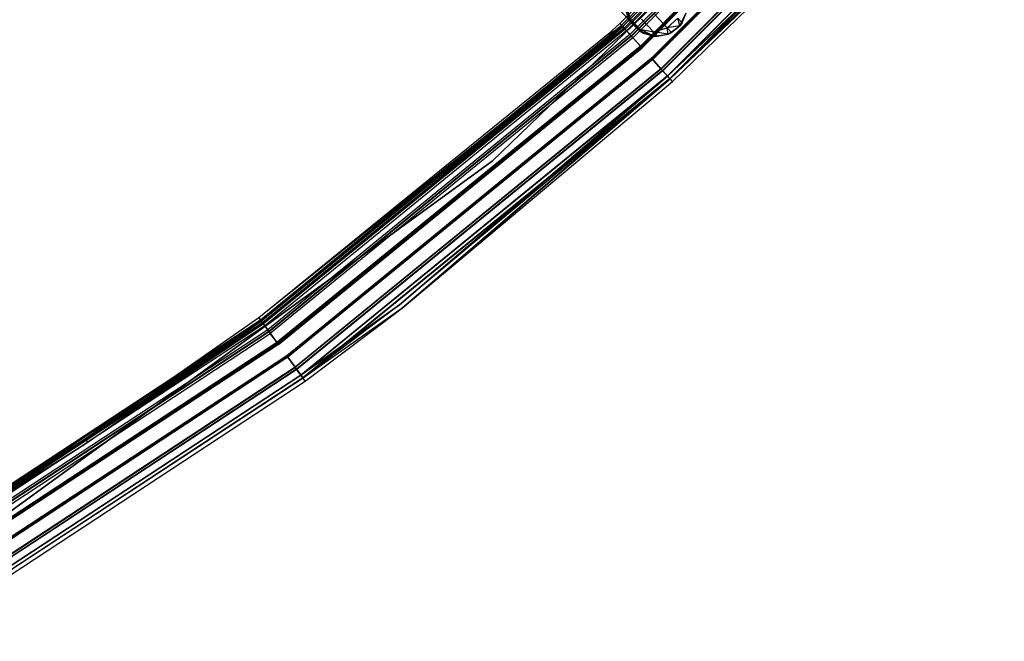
# Model space of a CAD drawing. Extents: x -22.9 to 23, y 4.7 to 50.6.
# Tile 75 of 95: x 12.2 to 17.1, y 7.9 to 11. Entities that reach past the tile are written whole.
import ezdxf

# ---------------------------------------------------------------- set-up
doc = ezdxf.new("R2010")
doc.units = 0
doc.header["$LTSCALE"] = 2.54
doc.layers.get('0').update_dxf_attribs({"linetype": 'CONTINUOUS'})

# ---------------------------------------------------------------- blocks, each defined once
blk = doc.blocks.new('HOTEL-MOOD-11783-11791_STL')
at = {"color": 0}
for p, q in [((16.7933, 12.6027, 1.7961), (15.1546, 10.9582, 1.7961)), ((16.7933, 12.6027, 1.7961), (15.1546, 10.9582, 1.7961)), ((15.1627, 10.9493, 31.8049), (16.8023, 12.5946, 31.8049)), ((15.1627, 10.9493, 31.8049), (16.8023, 12.5946, 31.8049)), ((15.1677, 10.9438, 1.7115), (16.8077, 12.5897, 1.7115)), ((15.1677, 10.9438, 1.7115), (16.8077, 12.5897, 1.7115)), ((15.168, 10.9434, 1.7961), (16.8082, 12.5893, 1.7961)), ((15.168, 10.9434, 1.7961), (16.8082, 12.5893, 1.7961)), ((16.8162, 12.5821, 31.887), (15.1753, 10.9354, 31.887)), ((16.8162, 12.5821, 31.887), (15.1753, 10.9354, 31.887)), ((16.8172, 12.5812, 31.8049), (15.1762, 10.9345, 31.8049)), ((16.8172, 12.5812, 31.8049), (15.1762, 10.9345, 31.8049)), ((16.8211, 12.5777, 1.7202), (15.1797, 10.9305, 1.7202)), ((16.8211, 12.5777, 1.7202), (15.1797, 10.9305, 1.7202)), ((16.8296, 12.57, 31.8783), (15.1874, 10.9221, 31.8783)), ((16.8296, 12.57, 31.8783), (15.1874, 10.9221, 31.8783)), ((15.204, 10.9037, 1.6437), (16.848, 12.5535, 1.6437)), ((15.204, 10.9037, 1.6437), (16.848, 12.5535, 1.6437)), ((16.8552, 12.547, 31.9528), (15.2105, 10.8965, 31.9528)), ((16.8552, 12.547, 31.9528), (15.2105, 10.8965, 31.9528)), ((16.8573, 12.5452, 1.6593), (15.2124, 10.8944, 1.6593)), ((16.8573, 12.5452, 1.6593), (15.2124, 10.8944, 1.6593)), ((16.8645, 12.5387, 31.9371), (15.2189, 10.8873, 31.9371)), ((16.8645, 12.5387, 31.9371), (15.2189, 10.8873, 31.9371)), ((15.2565, 10.8457, 1.6061), (16.9062, 12.5012, 1.6061)), ((15.2565, 10.8457, 1.6061), (16.9062, 12.5012, 1.6061)), ((16.9095, 12.4982, 1.6256), (15.2595, 10.8424, 1.6256)), ((16.9095, 12.4982, 1.6256), (15.2595, 10.8424, 1.6256)), ((16.9116, 12.4963, 31.9893), (15.2614, 10.8403, 31.9893)), ((16.9116, 12.4963, 31.9893), (15.2614, 10.8403, 31.9893)), ((16.9149, 12.4934, 31.9698), (15.2644, 10.837, 31.9698)), ((16.9149, 12.4934, 31.9698), (15.2644, 10.837, 31.9698)), ((14.5169, 10.2715, 1.8265), (16.7834, 12.4602, 1.8265)), ((16.7834, 12.4602, 1.8065), (14.5169, 10.2715, 1.8065)), ((14.5169, 10.2715, 1.8265), (16.7834, 12.4602, 1.8265)), ((16.7834, 12.4602, 1.8065), (14.5169, 10.2715, 1.8065)), ((16.9675, 12.4462, 1.6256), (15.3118, 10.7846, 1.6256)), ((16.9675, 12.4462, 1.6256), (15.3118, 10.7846, 1.6256)), ((15.3148, 10.7813, 1.6061), (16.9708, 12.4432, 1.6061)), ((15.3148, 10.7813, 1.6061), (16.9708, 12.4432, 1.6061)), ((15.3148, 10.7812, 31.9698), (16.9709, 12.4431, 31.9698)), ((15.3148, 10.7812, 31.9698), (16.9709, 12.4431, 31.9698)), ((16.9742, 12.4401, 31.9893), (15.3178, 10.7779, 31.9893)), ((16.9742, 12.4401, 31.9893), (15.3178, 10.7779, 31.9893)), ((17.0196, 12.3993, 1.6595), (15.3588, 10.7326, 1.6595)), ((17.0196, 12.3993, 1.6595), (15.3588, 10.7326, 1.6595)), ((17.0213, 12.3978, 31.9371), (15.3603, 10.731, 31.9371)), ((17.0213, 12.3978, 31.9371), (15.3603, 10.731, 31.9371)), ((15.3672, 10.7234, 1.6438), (17.0289, 12.3909, 1.6438)), ((15.3672, 10.7234, 1.6438), (17.0289, 12.3909, 1.6438)), ((17.0306, 12.3894, 31.9528), (15.3687, 10.7217, 31.9528)), ((17.0306, 12.3894, 31.9528), (15.3687, 10.7217, 31.9528)), ((17.0557, 12.3668, 1.7204), (15.3914, 10.6966, 1.7204)), ((17.0557, 12.3668, 1.7204), (15.3914, 10.6966, 1.7204)), ((17.0562, 12.3664, 31.8783), (15.3918, 10.6962, 31.8783)), ((17.0562, 12.3664, 31.8783), (15.3918, 10.6962, 31.8783)), ((15.4035, 10.6833, 1.7117), (17.0692, 12.3548, 1.7117)), ((15.4035, 10.6833, 1.7117), (17.0692, 12.3548, 1.7117)), ((17.0696, 12.3544, 31.887), (15.4039, 10.6828, 31.887)), ((17.0696, 12.3544, 31.887), (15.4039, 10.6828, 31.887)), ((16.5454, 11.7923, 1.7963), (15.3914, 10.6966, 1.7204)), ((16.5454, 11.7923, 1.7963), (15.3914, 10.6966, 1.7204)), ((15.3918, 10.6962, 31.8783), (16.5454, 11.7923, 31.8049)), ((15.3918, 10.6962, 31.8783), (16.5454, 11.7923, 31.8049)), ((16.5454, 11.7923, 31.8049), (15.4031, 10.6838, 31.8049)), ((16.5454, 11.7923, 1.7963), (15.4031, 10.6838, 1.7963)), ((16.5454, 11.7923, 31.8049), (15.4031, 10.6838, 31.8049)), ((16.5454, 11.7923, 1.7963), (15.4031, 10.6838, 1.7963)), ((15.4035, 10.6833, 1.7117), (16.5598, 11.7784, 1.7963)), ((15.4035, 10.6833, 1.7117), (16.5598, 11.7784, 1.7963)), ((15.4039, 10.6828, 31.887), (16.5598, 11.7784, 31.8049)), ((15.4039, 10.6828, 31.887), (16.5598, 11.7784, 31.8049)), ((15.4165, 10.669, 31.8049), (16.5598, 11.7784, 31.8049)), ((15.4165, 10.669, 1.7963), (16.5598, 11.7784, 1.7963)), ((15.4165, 10.669, 31.8049), (16.5598, 11.7784, 31.8049)), ((15.4165, 10.669, 1.7963), (16.5598, 11.7784, 1.7963)), ((15.1888, 11.0411, 31.7773), (15.2073, 10.9718, 31.7773)), ((15.1888, 11.0411, 31.7773), (15.2073, 10.9718, 31.7773)), ((15.201, 10.9738, 28.9709), (15.1546, 11.0242, 28.8365)), ((15.201, 10.9738, 28.9709), (15.1546, 11.0242, 28.8365)), ((15.2073, 10.9718, 29.1198), (15.1765, 11.038, 28.9916)), ((15.1765, 11.038, 28.9916), (15.201, 10.9738, 28.9709)), ((15.1765, 11.038, 28.9916), (15.201, 10.9738, 28.9709)), ((15.2073, 10.9718, 29.1198), (15.1765, 11.038, 28.9916)), ((15.1902, 11.0231, 29.1198), (15.2073, 10.9718, 31.7773)), ((15.1902, 11.0231, 29.1198), (15.2073, 10.9718, 29.1198)), ((15.1902, 11.0231, 29.1198), (15.2073, 10.9718, 31.7773)), ((15.1902, 11.0231, 29.1198), (15.2073, 10.9718, 29.1198)), ((15.3896, 10.9358, 28.9203), (15.3275, 11.0033, 28.7403)), ((15.3896, 10.9358, 28.9203), (15.3275, 11.0033, 28.7403)), ((15.4529, 10.9467, 31.7773), (15.485, 11.0109, 31.7773)), ((15.4529, 10.9467, 31.7773), (15.485, 11.0109, 31.7773)), ((15.4638, 10.9612, 29.1198), (15.485, 11.0109, 31.7773)), ((15.4638, 10.9612, 29.1198), (15.485, 11.0109, 29.1198)), ((15.4638, 10.9612, 29.1198), (15.485, 11.0109, 31.7773)), ((15.4638, 10.9612, 29.1198), (15.485, 11.0109, 29.1198)), ((15.1677, 10.9438, 1.7115), (13.3555, 9.491, 1.7961)), ((15.1677, 10.9438, 1.7115), (13.3555, 9.491, 1.7961)), ((13.3627, 9.4813, 31.8049), (15.1627, 10.9493, 31.8049)), ((13.3627, 9.4813, 31.8049), (15.1627, 10.9493, 31.8049)), ((15.1677, 10.9438, 1.7115), (13.367, 9.4754, 1.7115)), ((15.1677, 10.9438, 1.7115), (13.367, 9.4754, 1.7115)), ((15.1546, 10.9582, 1.7961), (15.0945, 10.904, 1.7961)), ((15.1546, 10.9582, 1.7961), (15.0945, 10.904, 1.7961)), ((15.1677, 10.9438, 1.7115), (15.0945, 10.904, 1.7961)), ((15.1677, 10.9438, 1.7115), (15.0945, 10.904, 1.7961)), ((15.1078, 10.8891, 1.7961), (15.168, 10.9434, 1.7961)), ((15.1078, 10.8891, 1.7961), (15.168, 10.9434, 1.7961)), ((15.1546, 10.9582, 1.7961), (15.1677, 10.9438, 1.7115)), ((15.1546, 10.9582, 1.7961), (15.1677, 10.9438, 1.7115)), ((15.1627, 10.9493, 31.8049), (15.1753, 10.9354, 31.887)), ((15.1627, 10.9493, 31.8049), (15.1753, 10.9354, 31.887)), ((15.1677, 10.9438, 1.7115), (15.204, 10.9037, 1.6437)), ((15.1677, 10.9438, 1.7115), (15.204, 10.9037, 1.6437)), ((15.168, 10.9434, 1.7961), (15.1797, 10.9305, 1.7202)), ((15.168, 10.9434, 1.7961), (15.1797, 10.9305, 1.7202)), ((15.2533, 10.9298, 28.9489), (15.2, 10.9876, 28.7946)), ((15.2533, 10.9298, 28.9489), (15.2, 10.9876, 28.7946)), ((15.2559, 10.919, 29.1198), (15.201, 10.9738, 28.9709)), ((15.201, 10.9738, 28.9709), (15.2533, 10.9298, 28.9489)), ((15.217, 10.9565, 29.1198), (15.201, 10.9738, 28.9709)), ((15.2559, 10.919, 29.1198), (15.201, 10.9738, 28.9709)), ((15.217, 10.9565, 29.1198), (15.201, 10.9738, 28.9709)), ((15.2073, 10.9718, 29.1198), (15.201, 10.9738, 28.9709)), ((15.2073, 10.9718, 29.1198), (15.201, 10.9738, 28.9709)), ((15.201, 10.9738, 28.9709), (15.2533, 10.9298, 28.9489)), ((15.2073, 10.9718, 31.7773), (15.2559, 10.919, 31.7773)), ((15.2073, 10.9718, 29.1198), (15.2073, 10.9718, 31.7773)), ((15.2073, 10.9718, 29.1198), (15.2073, 10.9718, 31.7773)), ((15.2073, 10.9718, 29.1198), (15.217, 10.9565, 29.1198)), ((15.217, 10.9565, 29.1198), (15.2073, 10.9718, 31.7773)), ((15.217, 10.9565, 29.1198), (15.2073, 10.9718, 31.7773)), ((15.2073, 10.9718, 31.7773), (15.2559, 10.919, 31.7773)), ((15.2073, 10.9718, 29.1198), (15.217, 10.9565, 29.1198)), ((15.217, 10.9565, 29.1198), (15.2559, 10.919, 31.7773)), ((15.217, 10.9565, 29.1198), (15.2559, 10.919, 29.1198)), ((15.217, 10.9565, 29.1198), (15.2559, 10.919, 31.7773)), ((15.217, 10.9565, 29.1198), (15.2559, 10.919, 29.1198)), ((15.3213, 10.9161, 28.9306), (15.2624, 10.9801, 28.7599)), ((15.3213, 10.9161, 28.9306), (15.2624, 10.9801, 28.7599)), ((15.3896, 10.9358, 28.9203), (15.4424, 10.9845, 28.9203)), ((15.3896, 10.9358, 28.9203), (15.4424, 10.9845, 28.9203)), ((15.4529, 10.9467, 29.1198), (15.3896, 10.9358, 28.9203)), ((15.4529, 10.9467, 29.1198), (15.3896, 10.9358, 28.9203)), ((15.3946, 10.9048, 31.7773), (15.4529, 10.9467, 31.7773)), ((15.3946, 10.9048, 31.7773), (15.4529, 10.9467, 31.7773)), ((15.411, 10.9126, 29.1198), (15.4529, 10.9467, 31.7773)), ((15.411, 10.9126, 29.1198), (15.4529, 10.9467, 29.1198)), ((15.411, 10.9126, 29.1198), (15.4529, 10.9467, 31.7773)), ((15.411, 10.9126, 29.1198), (15.4529, 10.9467, 29.1198)), ((15.4638, 10.9612, 29.1198), (15.4424, 10.9845, 28.9203)), ((15.4638, 10.9612, 29.1198), (15.4424, 10.9845, 28.9203)), ((15.4529, 10.9467, 29.1198), (15.4424, 10.9845, 28.9203)), ((15.4529, 10.9467, 29.1198), (15.4424, 10.9845, 28.9203)), ((15.4529, 10.9467, 29.1198), (15.4638, 10.9612, 29.1198)), ((15.4638, 10.9612, 29.1198), (15.4529, 10.9467, 31.7773)), ((15.4638, 10.9612, 29.1198), (15.4529, 10.9467, 31.7773)), ((15.4529, 10.9467, 29.1198), (15.4638, 10.9612, 29.1198)), ((15.4529, 10.9467, 29.1198), (15.4529, 10.9467, 31.7773)), ((15.4529, 10.9467, 29.1198), (15.4529, 10.9467, 31.7773)), ((15.0945, 10.904, 1.7961), (13.3555, 9.491, 1.7961)), ((15.0945, 10.904, 1.7961), (13.3555, 9.491, 1.7961)), ((15.1753, 10.9354, 31.887), (13.3738, 9.4662, 31.887)), ((15.1753, 10.9354, 31.887), (13.3738, 9.4662, 31.887)), ((15.1762, 10.9345, 31.8049), (13.3745, 9.4651, 31.8049)), ((15.1762, 10.9345, 31.8049), (13.3745, 9.4651, 31.8049)), ((15.1797, 10.9305, 1.7202), (13.3777, 9.4608, 1.7202)), ((15.1797, 10.9305, 1.7202), (13.3777, 9.4608, 1.7202)), ((15.1874, 10.9221, 31.8783), (13.3844, 9.4516, 31.8783)), ((15.1874, 10.9221, 31.8783), (13.3844, 9.4516, 31.8783)), ((15.204, 10.9037, 1.6437), (13.3991, 9.4317, 1.6437)), ((15.204, 10.9037, 1.6437), (13.3991, 9.4317, 1.6437)), ((15.2105, 10.8965, 31.9528), (13.4048, 9.4239, 31.9528)), ((15.2105, 10.8965, 31.9528), (13.4048, 9.4239, 31.9528)), ((15.2124, 10.8944, 1.6593), (13.4064, 9.4216, 1.6593)), ((15.2124, 10.8944, 1.6593), (13.4064, 9.4216, 1.6593)), ((15.1078, 10.8891, 1.7961), (15.1797, 10.9305, 1.7202)), ((15.1078, 10.8891, 1.7961), (15.1797, 10.9305, 1.7202)), ((15.1753, 10.9354, 31.887), (15.2105, 10.8965, 31.9528)), ((15.1753, 10.9354, 31.887), (15.2105, 10.8965, 31.9528)), ((15.1762, 10.9345, 31.8049), (15.1874, 10.9221, 31.8783)), ((15.1762, 10.9345, 31.8049), (15.1874, 10.9221, 31.8783)), ((15.2124, 10.8944, 1.6593), (15.1797, 10.9305, 1.7202)), ((15.2124, 10.8944, 1.6593), (15.1797, 10.9305, 1.7202)), ((15.1874, 10.9221, 31.8783), (15.2189, 10.8873, 31.9371)), ((15.1874, 10.9221, 31.8783), (15.2189, 10.8873, 31.9371)), ((15.204, 10.9037, 1.6437), (15.2565, 10.8457, 1.6061)), ((15.204, 10.9037, 1.6437), (15.2565, 10.8457, 1.6061)), ((15.2105, 10.8965, 31.9528), (15.2614, 10.8403, 31.9893)), ((15.2105, 10.8965, 31.9528), (15.2614, 10.8403, 31.9893)), ((15.2595, 10.8424, 1.6256), (15.2124, 10.8944, 1.6593)), ((15.2595, 10.8424, 1.6256), (15.2124, 10.8944, 1.6593)), ((15.3235, 10.8948, 29.1198), (15.2533, 10.9298, 28.9489)), ((15.2533, 10.9298, 28.9489), (15.3213, 10.9161, 28.9306)), ((15.2716, 10.9099, 29.1198), (15.2533, 10.9298, 28.9489)), ((15.3235, 10.8948, 29.1198), (15.2533, 10.9298, 28.9489)), ((15.2716, 10.9099, 29.1198), (15.2533, 10.9298, 28.9489)), ((15.2559, 10.919, 29.1198), (15.2533, 10.9298, 28.9489)), ((15.2559, 10.919, 29.1198), (15.2533, 10.9298, 28.9489)), ((15.2533, 10.9298, 28.9489), (15.3213, 10.9161, 28.9306)), ((15.2559, 10.919, 31.7773), (15.3235, 10.8948, 31.7773)), ((15.2559, 10.919, 29.1198), (15.2559, 10.919, 31.7773)), ((15.2559, 10.919, 29.1198), (15.2559, 10.919, 31.7773)), ((15.2559, 10.919, 29.1198), (15.2716, 10.9099, 29.1198)), ((15.2716, 10.9099, 29.1198), (15.2559, 10.919, 31.7773)), ((15.2716, 10.9099, 29.1198), (15.2559, 10.919, 31.7773)), ((15.2559, 10.919, 31.7773), (15.3235, 10.8948, 31.7773)), ((15.2559, 10.919, 29.1198), (15.2716, 10.9099, 29.1198)), ((15.2716, 10.9099, 29.1198), (15.3235, 10.8948, 31.7773)), ((15.2716, 10.9099, 29.1198), (15.3235, 10.8948, 29.1198)), ((15.2716, 10.9099, 29.1198), (15.3235, 10.8948, 31.7773)), ((15.2716, 10.9099, 29.1198), (15.3235, 10.8948, 29.1198)), ((15.3213, 10.9161, 28.9306), (15.3896, 10.9358, 28.9203)), ((15.3213, 10.9161, 28.9306), (15.3896, 10.9358, 28.9203)), ((15.3946, 10.9048, 29.1198), (15.3213, 10.9161, 28.9306)), ((15.3416, 10.8941, 29.1198), (15.3213, 10.9161, 28.9306)), ((15.3946, 10.9048, 29.1198), (15.3213, 10.9161, 28.9306)), ((15.3416, 10.8941, 29.1198), (15.3213, 10.9161, 28.9306)), ((15.3235, 10.8948, 29.1198), (15.3213, 10.9161, 28.9306)), ((15.3235, 10.8948, 29.1198), (15.3213, 10.9161, 28.9306)), ((15.3235, 10.8948, 31.7773), (15.3946, 10.9048, 31.7773)), ((15.3235, 10.8948, 31.7773), (15.3946, 10.9048, 31.7773)), ((15.3235, 10.8948, 29.1198), (15.3235, 10.8948, 31.7773)), ((15.3235, 10.8948, 29.1198), (15.3235, 10.8948, 31.7773)), ((15.3235, 10.8948, 29.1198), (15.3416, 10.8941, 29.1198)), ((15.3416, 10.8941, 29.1198), (15.3235, 10.8948, 31.7773)), ((15.3416, 10.8941, 29.1198), (15.3235, 10.8948, 31.7773)), ((15.3235, 10.8948, 29.1198), (15.3416, 10.8941, 29.1198)), ((15.3416, 10.8941, 29.1198), (15.3946, 10.9048, 31.7773)), ((15.3416, 10.8941, 29.1198), (15.3946, 10.9048, 29.1198)), ((15.3416, 10.8941, 29.1198), (15.3946, 10.9048, 31.7773)), ((15.3416, 10.8941, 29.1198), (15.3946, 10.9048, 29.1198)), ((15.411, 10.9126, 29.1198), (15.3896, 10.9358, 28.9203)), ((15.411, 10.9126, 29.1198), (15.3896, 10.9358, 28.9203)), ((15.3946, 10.9048, 29.1198), (15.3896, 10.9358, 28.9203)), ((15.3946, 10.9048, 29.1198), (15.3896, 10.9358, 28.9203)), ((15.3946, 10.9048, 29.1198), (15.411, 10.9126, 29.1198)), ((15.411, 10.9126, 29.1198), (15.3946, 10.9048, 31.7773)), ((15.411, 10.9126, 29.1198), (15.3946, 10.9048, 31.7773)), ((15.3946, 10.9048, 29.1198), (15.411, 10.9126, 29.1198)), ((15.3946, 10.9048, 29.1198), (15.3946, 10.9048, 31.7773)), ((15.3946, 10.9048, 29.1198), (15.3946, 10.9048, 31.7773)), ((13.3674, 9.4749, 1.7961), (15.1078, 10.8891, 1.7961)), ((13.3674, 9.4749, 1.7961), (15.1078, 10.8891, 1.7961)), ((15.1078, 10.8891, 1.7961), (13.3777, 9.4608, 1.7202)), ((15.1078, 10.8891, 1.7961), (13.3777, 9.4608, 1.7202)), ((15.2189, 10.8873, 31.9371), (13.4122, 9.4138, 31.9371)), ((15.2189, 10.8873, 31.9371), (13.4122, 9.4138, 31.9371)), ((15.2565, 10.8457, 1.6061), (13.4453, 9.3686, 1.6061)), ((15.2565, 10.8457, 1.6061), (13.4453, 9.3686, 1.6061)), ((15.2189, 10.8873, 31.9371), (15.2644, 10.837, 31.9698)), ((15.2189, 10.8873, 31.9371), (15.2644, 10.837, 31.9698)), ((15.2595, 10.8424, 1.6256), (13.4479, 9.365, 1.6256)), ((15.2595, 10.8424, 1.6256), (13.4479, 9.365, 1.6256)), ((15.2614, 10.8403, 31.9893), (13.4496, 9.3627, 31.9893)), ((15.2614, 10.8403, 31.9893), (13.4496, 9.3627, 31.9893)), ((13.4522, 9.3591, 31.9698), (15.2644, 10.837, 31.9698)), ((13.4522, 9.3591, 31.9698), (15.2644, 10.837, 31.9698)), ((15.3118, 10.7846, 1.6256), (13.494, 9.3022, 1.6256)), ((15.3118, 10.7846, 1.6256), (13.494, 9.3022, 1.6256)), ((15.3148, 10.7813, 1.6061), (13.4966, 9.2986, 1.6061)), ((15.3148, 10.7813, 1.6061), (13.4966, 9.2986, 1.6061)), ((15.3148, 10.7812, 31.9698), (13.4967, 9.2985, 31.9698)), ((15.3148, 10.7812, 31.9698), (13.4967, 9.2985, 31.9698)), ((15.3178, 10.7779, 31.9893), (13.4993, 9.2949, 31.9893)), ((15.3178, 10.7779, 31.9893), (13.4993, 9.2949, 31.9893)), ((15.3588, 10.7326, 1.6595), (15.3118, 10.7846, 1.6256)), ((15.3588, 10.7326, 1.6595), (15.3118, 10.7846, 1.6256)), ((15.3148, 10.7813, 1.6061), (15.3672, 10.7234, 1.6438)), ((15.3148, 10.7813, 1.6061), (15.3672, 10.7234, 1.6438)), ((15.3148, 10.7812, 31.9698), (15.3603, 10.731, 31.9371)), ((15.3148, 10.7812, 31.9698), (15.3603, 10.731, 31.9371)), ((15.3178, 10.7779, 31.9893), (15.3687, 10.7217, 31.9528)), ((15.3178, 10.7779, 31.9893), (15.3687, 10.7217, 31.9528)), ((15.3588, 10.7326, 1.6595), (13.5355, 9.2456, 1.6595)), ((15.3588, 10.7326, 1.6595), (13.5355, 9.2456, 1.6595)), ((15.3603, 10.731, 31.9371), (13.5368, 9.2438, 31.9371)), ((15.3603, 10.731, 31.9371), (13.5368, 9.2438, 31.9371)), ((15.3672, 10.7234, 1.6438), (13.5429, 9.2355, 1.6438)), ((15.3672, 10.7234, 1.6438), (13.5429, 9.2355, 1.6438)), ((15.3687, 10.7217, 31.9528), (13.5442, 9.2337, 31.9528)), ((15.3687, 10.7217, 31.9528), (13.5442, 9.2337, 31.9528)), ((15.3914, 10.6966, 1.7204), (13.5642, 9.2064, 1.7204)), ((15.3914, 10.6966, 1.7204), (13.5642, 9.2064, 1.7204)), ((13.5645, 9.206, 31.8783), (15.3918, 10.6962, 31.8783)), ((13.5645, 9.206, 31.8783), (15.3918, 10.6962, 31.8783)), ((15.3914, 10.6966, 1.7204), (14.0567, 9.5559, 1.7963)), ((15.3914, 10.6966, 1.7204), (14.0567, 9.5559, 1.7963)), ((14.0567, 9.5559, 31.8049), (15.3918, 10.6962, 31.8783)), ((14.0567, 9.5559, 31.8049), (15.3918, 10.6962, 31.8783)), ((15.3914, 10.6966, 1.7204), (15.3588, 10.7326, 1.6595)), ((15.3914, 10.6966, 1.7204), (15.3588, 10.7326, 1.6595)), ((15.3603, 10.731, 31.9371), (15.3918, 10.6962, 31.8783)), ((15.3603, 10.731, 31.9371), (15.3918, 10.6962, 31.8783)), ((15.3672, 10.7234, 1.6438), (15.4035, 10.6833, 1.7117)), ((15.3672, 10.7234, 1.6438), (15.4035, 10.6833, 1.7117)), ((15.3687, 10.7217, 31.9528), (15.4039, 10.6828, 31.887)), ((15.3687, 10.7217, 31.9528), (15.4039, 10.6828, 31.887)), ((15.4031, 10.6838, 1.7963), (15.3914, 10.6966, 1.7204)), ((15.4031, 10.6838, 1.7963), (15.3914, 10.6966, 1.7204)), ((15.4031, 10.6838, 31.8049), (15.3918, 10.6962, 31.8783)), ((15.4031, 10.6838, 31.8049), (15.3918, 10.6962, 31.8783)), ((15.4035, 10.6833, 1.7117), (13.5748, 9.1919, 1.7117)), ((15.4035, 10.6833, 1.7117), (13.5748, 9.1919, 1.7117)), ((15.4039, 10.6828, 31.887), (13.5752, 9.1914, 31.887)), ((15.4039, 10.6828, 31.887), (13.5752, 9.1914, 31.887)), ((15.4031, 10.6838, 31.8049), (14.0567, 9.5559, 31.8049)), ((15.4031, 10.6838, 1.7963), (14.0567, 9.5559, 1.7963)), ((15.4031, 10.6838, 31.8049), (14.0567, 9.5559, 31.8049)), ((15.4031, 10.6838, 1.7963), (14.0567, 9.5559, 1.7963)), ((15.4035, 10.6833, 1.7117), (14.0689, 9.5401, 1.7963)), ((15.4035, 10.6833, 1.7117), (14.0689, 9.5401, 1.7963)), ((14.0689, 9.5401, 31.8049), (15.4039, 10.6828, 31.887)), ((14.0689, 9.5401, 31.8049), (15.4039, 10.6828, 31.887)), ((14.0689, 9.5401, 31.8049), (15.4165, 10.669, 31.8049)), ((14.0689, 9.5401, 1.7963), (15.4165, 10.669, 1.7963)), ((14.0689, 9.5401, 31.8049), (15.4165, 10.669, 31.8049)), ((14.0689, 9.5401, 1.7963), (15.4165, 10.669, 1.7963)), ((15.4031, 10.6838, 1.7963), (15.4031, 10.6838, 31.8049)), ((15.4031, 10.6838, 1.7963), (15.4031, 10.6838, 31.8049)), ((15.4165, 10.669, 1.7963), (15.4035, 10.6833, 1.7117)), ((15.4165, 10.669, 1.7963), (15.4035, 10.6833, 1.7117)), ((15.4165, 10.669, 31.8049), (15.4039, 10.6828, 31.887)), ((15.4165, 10.669, 31.8049), (15.4039, 10.6828, 31.887)), ((15.4165, 10.669, 1.7963), (15.4165, 10.669, 31.8049)), ((15.4165, 10.669, 1.7963), (15.4165, 10.669, 31.8049)), ((11.9678, 8.4195, 1.8265), (14.5169, 10.2715, 1.8265)), ((14.5169, 10.2715, 1.8065), (11.9678, 8.4195, 1.8065)), ((11.9678, 8.4195, 1.8265), (14.5169, 10.2715, 1.8265)), ((14.5169, 10.2715, 1.8065), (11.9678, 8.4195, 1.8065)), ((14.5169, 10.2715, 1.8265), (14.5169, 10.2715, 1.8065)), ((14.5169, 10.2715, 1.8265), (14.5169, 10.2715, 1.8065)), ((14.0567, 9.5559, 1.7963), (13.5642, 9.2064, 1.7204)), ((14.0567, 9.5559, 1.7963), (13.5642, 9.2064, 1.7204)), ((13.5645, 9.206, 31.8783), (14.0567, 9.5559, 31.8049)), ((13.5645, 9.206, 31.8783), (14.0567, 9.5559, 31.8049)), ((14.0567, 9.5559, 31.8049), (13.5744, 9.1925, 31.8049)), ((14.0567, 9.5559, 1.7963), (13.5744, 9.1925, 1.7963)), ((14.0567, 9.5559, 31.8049), (13.5744, 9.1925, 31.8049)), ((14.0567, 9.5559, 1.7963), (13.5744, 9.1925, 1.7963)), ((13.5748, 9.1919, 1.7117), (14.0689, 9.5401, 1.7963)), ((13.5748, 9.1919, 1.7117), (14.0689, 9.5401, 1.7963)), ((14.0689, 9.5401, 31.8049), (13.5752, 9.1914, 31.887)), ((14.0689, 9.5401, 31.8049), (13.5752, 9.1914, 31.887)), ((13.5863, 9.1763, 31.8049), (14.0689, 9.5401, 31.8049)), ((13.5863, 9.1763, 1.7963), (14.0689, 9.5401, 1.7963)), ((13.5863, 9.1763, 31.8049), (14.0689, 9.5401, 31.8049)), ((13.5863, 9.1763, 1.7963), (14.0689, 9.5401, 1.7963)), ((14.0567, 9.5559, 1.7963), (14.0567, 9.5559, 31.8049)), ((14.0567, 9.5559, 1.7963), (14.0567, 9.5559, 31.8049)), ((14.0689, 9.5401, 1.7963), (14.0689, 9.5401, 31.8049)), ((14.0689, 9.5401, 1.7963), (14.0689, 9.5401, 31.8049)), ((11.4212, 8.2061, 31.8049), (13.3627, 9.4813, 31.8049)), ((11.4212, 8.2061, 31.8049), (13.3627, 9.4813, 31.8049)), ((13.367, 9.4754, 1.7115), (11.425, 8.1998, 1.7115)), ((13.367, 9.4754, 1.7115), (11.425, 8.1998, 1.7115)), ((13.3555, 9.491, 1.7961), (12.4919, 8.8883, 1.7961)), ((13.3555, 9.491, 1.7961), (12.4919, 8.8883, 1.7961)), ((12.4919, 8.8883, 1.7961), (13.367, 9.4754, 1.7115)), ((12.4919, 8.8883, 1.7961), (13.367, 9.4754, 1.7115)), ((12.503, 8.8717, 1.7961), (13.3674, 9.4749, 1.7961)), ((12.503, 8.8717, 1.7961), (13.3674, 9.4749, 1.7961)), ((13.3555, 9.491, 1.7961), (13.367, 9.4754, 1.7115)), ((13.3555, 9.491, 1.7961), (13.367, 9.4754, 1.7115)), ((13.3627, 9.4813, 31.8049), (13.3738, 9.4662, 31.887)), ((13.3627, 9.4813, 31.8049), (13.3738, 9.4662, 31.887)), ((13.367, 9.4754, 1.7115), (13.3991, 9.4317, 1.6437)), ((13.367, 9.4754, 1.7115), (13.3991, 9.4317, 1.6437)), ((13.3674, 9.4749, 1.7961), (13.3777, 9.4608, 1.7202)), ((13.3674, 9.4749, 1.7961), (13.3777, 9.4608, 1.7202)), ((13.3738, 9.4662, 31.887), (11.4307, 8.19, 31.887)), ((13.3738, 9.4662, 31.887), (11.4307, 8.19, 31.887)), ((13.3745, 9.4651, 31.8049), (11.4313, 8.1889, 31.8049)), ((13.3745, 9.4651, 31.8049), (11.4313, 8.1889, 31.8049)), ((13.3777, 9.4608, 1.7202), (11.4341, 8.1843, 1.7202)), ((13.3777, 9.4608, 1.7202), (11.4341, 8.1843, 1.7202)), ((13.3844, 9.4516, 31.8783), (11.4398, 8.1744, 31.8783)), ((13.3844, 9.4516, 31.8783), (11.4398, 8.1744, 31.8783)), ((13.3991, 9.4317, 1.6437), (11.4523, 8.153, 1.6437)), ((13.3991, 9.4317, 1.6437), (11.4523, 8.153, 1.6437)), ((13.4048, 9.4239, 31.9528), (11.4572, 8.1447, 31.9528)), ((13.4048, 9.4239, 31.9528), (11.4572, 8.1447, 31.9528)), ((13.4064, 9.4216, 1.6593), (11.4586, 8.1423, 1.6593)), ((13.4064, 9.4216, 1.6593), (11.4586, 8.1423, 1.6593)), ((13.3777, 9.4608, 1.7202), (12.503, 8.8717, 1.7961)), ((13.3777, 9.4608, 1.7202), (12.503, 8.8717, 1.7961)), ((13.3738, 9.4662, 31.887), (13.4048, 9.4239, 31.9528)), ((13.3738, 9.4662, 31.887), (13.4048, 9.4239, 31.9528)), ((13.3745, 9.4651, 31.8049), (13.3844, 9.4516, 31.8783)), ((13.3745, 9.4651, 31.8049), (13.3844, 9.4516, 31.8783)), ((13.4064, 9.4216, 1.6593), (13.3777, 9.4608, 1.7202)), ((13.4064, 9.4216, 1.6593), (13.3777, 9.4608, 1.7202)), ((13.3844, 9.4516, 31.8783), (13.4122, 9.4138, 31.9371)), ((13.3844, 9.4516, 31.8783), (13.4122, 9.4138, 31.9371)), ((13.3991, 9.4317, 1.6437), (13.4453, 9.3686, 1.6061)), ((13.3991, 9.4317, 1.6437), (13.4453, 9.3686, 1.6061)), ((13.4048, 9.4239, 31.9528), (13.4496, 9.3627, 31.9893)), ((13.4048, 9.4239, 31.9528), (13.4496, 9.3627, 31.9893)), ((13.4479, 9.365, 1.6256), (13.4064, 9.4216, 1.6593)), ((13.4479, 9.365, 1.6256), (13.4064, 9.4216, 1.6593)), ((11.4635, 8.1339, 31.9371), (13.4122, 9.4138, 31.9371)), ((11.4635, 8.1339, 31.9371), (13.4122, 9.4138, 31.9371)), ((13.4522, 9.3591, 31.9698), (13.4122, 9.4138, 31.9371)), ((13.4522, 9.3591, 31.9698), (13.4122, 9.4138, 31.9371)), ((13.4453, 9.3686, 1.6061), (11.4918, 8.0855, 1.6061)), ((13.4453, 9.3686, 1.6061), (11.4918, 8.0855, 1.6061)), ((13.4479, 9.365, 1.6256), (11.4941, 8.0817, 1.6256)), ((13.4479, 9.365, 1.6256), (11.4941, 8.0817, 1.6256)), ((13.4496, 9.3627, 31.9893), (11.4955, 8.0793, 31.9893)), ((13.4496, 9.3627, 31.9893), (11.4955, 8.0793, 31.9893)), ((13.4522, 9.3591, 31.9698), (11.4978, 8.0754, 31.9698)), ((13.4522, 9.3591, 31.9698), (11.4978, 8.0754, 31.9698)), ((13.494, 9.3022, 1.6256), (11.5334, 8.0145, 1.6256)), ((13.494, 9.3022, 1.6256), (11.5334, 8.0145, 1.6256)), ((13.4966, 9.2986, 1.6061), (11.5357, 8.0106, 1.6061)), ((13.4966, 9.2986, 1.6061), (11.5357, 8.0106, 1.6061)), ((13.4967, 9.2985, 31.9698), (11.5358, 8.0105, 31.9698)), ((13.4967, 9.2985, 31.9698), (11.5358, 8.0105, 31.9698)), ((13.4993, 9.2949, 31.9893), (11.538, 8.0067, 31.9893)), ((13.4993, 9.2949, 31.9893), (11.538, 8.0067, 31.9893)), ((13.5355, 9.2456, 1.6595), (13.494, 9.3022, 1.6256)), ((13.5355, 9.2456, 1.6595), (13.494, 9.3022, 1.6256)), ((13.4966, 9.2986, 1.6061), (13.5429, 9.2355, 1.6438)), ((13.4966, 9.2986, 1.6061), (13.5429, 9.2355, 1.6438)), ((13.4967, 9.2985, 31.9698), (13.5368, 9.2438, 31.9371)), ((13.4967, 9.2985, 31.9698), (13.5368, 9.2438, 31.9371)), ((13.4993, 9.2949, 31.9893), (13.5442, 9.2337, 31.9528)), ((13.4993, 9.2949, 31.9893), (13.5442, 9.2337, 31.9528)), ((13.5355, 9.2456, 1.6595), (11.5689, 7.9539, 1.6595)), ((13.5355, 9.2456, 1.6595), (11.5689, 7.9539, 1.6595)), ((11.57, 7.952, 31.9371), (13.5368, 9.2438, 31.9371)), ((11.57, 7.952, 31.9371), (13.5368, 9.2438, 31.9371)), ((13.5429, 9.2355, 1.6438), (11.5752, 7.9432, 1.6438)), ((13.5429, 9.2355, 1.6438), (11.5752, 7.9432, 1.6438)), ((13.5442, 9.2337, 31.9528), (11.5763, 7.9412, 31.9528)), ((13.5442, 9.2337, 31.9528), (11.5763, 7.9412, 31.9528)), ((13.5642, 9.2064, 1.7204), (13.5355, 9.2456, 1.6595)), ((13.5642, 9.2064, 1.7204), (13.5355, 9.2456, 1.6595)), ((13.5645, 9.206, 31.8783), (13.5368, 9.2438, 31.9371)), ((13.5645, 9.206, 31.8783), (13.5368, 9.2438, 31.9371)), ((13.5429, 9.2355, 1.6438), (13.5748, 9.1919, 1.7117)), ((13.5429, 9.2355, 1.6438), (13.5748, 9.1919, 1.7117)), ((13.5442, 9.2337, 31.9528), (13.5752, 9.1914, 31.887)), ((13.5442, 9.2337, 31.9528), (13.5752, 9.1914, 31.887)), ((13.5642, 9.2064, 1.7204), (11.5934, 7.912, 1.7204)), ((13.5642, 9.2064, 1.7204), (11.5934, 7.912, 1.7204)), ((11.5937, 7.9115, 31.8783), (13.5645, 9.206, 31.8783)), ((11.5937, 7.9115, 31.8783), (13.5645, 9.206, 31.8783)), ((13.5744, 9.1925, 31.8049), (11.6022, 7.8971, 31.8049)), ((13.5744, 9.1925, 1.7963), (11.6022, 7.8971, 1.7963)), ((13.5744, 9.1925, 31.8049), (11.6022, 7.8971, 31.8049)), ((13.5744, 9.1925, 1.7963), (11.6022, 7.8971, 1.7963)), ((13.5748, 9.1919, 1.7117), (11.6025, 7.8965, 1.7117)), ((13.5748, 9.1919, 1.7117), (11.6025, 7.8965, 1.7117)), ((13.5752, 9.1914, 31.887), (11.6028, 7.896, 31.887)), ((13.5752, 9.1914, 31.887), (11.6028, 7.896, 31.887)), ((11.6123, 7.8798, 31.8049), (13.5863, 9.1763, 31.8049)), ((11.6123, 7.8798, 1.7963), (13.5863, 9.1763, 1.7963)), ((11.6123, 7.8798, 31.8049), (13.5863, 9.1763, 31.8049)), ((11.6123, 7.8798, 1.7963), (13.5863, 9.1763, 1.7963)), ((13.5744, 9.1925, 1.7963), (13.5642, 9.2064, 1.7204)), ((13.5744, 9.1925, 1.7963), (13.5642, 9.2064, 1.7204)), ((13.5744, 9.1925, 31.8049), (13.5645, 9.206, 31.8783)), ((13.5744, 9.1925, 31.8049), (13.5645, 9.206, 31.8783)), ((13.5744, 9.1925, 1.7963), (13.5744, 9.1925, 31.8049)), ((13.5744, 9.1925, 1.7963), (13.5744, 9.1925, 31.8049)), ((13.5863, 9.1763, 1.7963), (13.5748, 9.1919, 1.7117)), ((13.5863, 9.1763, 1.7963), (13.5748, 9.1919, 1.7117)), ((13.5863, 9.1763, 31.8049), (13.5752, 9.1914, 31.887)), ((13.5863, 9.1763, 31.8049), (13.5752, 9.1914, 31.887)), ((13.5863, 9.1763, 1.7963), (13.5863, 9.1763, 31.8049)), ((13.5863, 9.1763, 1.7963), (13.5863, 9.1763, 31.8049)), ((12.4919, 8.8883, 1.7961), (11.4151, 8.2166, 1.7961)), ((12.4919, 8.8883, 1.7961), (11.4151, 8.2166, 1.7961)), ((12.4919, 8.8883, 1.7961), (11.425, 8.1998, 1.7115)), ((12.4919, 8.8883, 1.7961), (11.425, 8.1998, 1.7115)), ((12.503, 8.8717, 1.7961), (12.4919, 8.8883, 1.7961)), ((12.503, 8.8717, 1.7961), (12.4919, 8.8883, 1.7961)), ((11.4252, 8.1993, 1.7961), (12.503, 8.8717, 1.7961)), ((11.4252, 8.1993, 1.7961), (12.503, 8.8717, 1.7961)), ((11.4341, 8.1843, 1.7202), (12.503, 8.8717, 1.7961)), ((11.4341, 8.1843, 1.7202), (12.503, 8.8717, 1.7961))]:
    blk.add_line(p, q, dxfattribs=at)

msp = doc.modelspace()

# ---------------------------------------------------------------- block references
at = {"color": 0}
msp.add_blockref('HOTEL-MOOD-11783-11791_STL', (0, 0), dxfattribs=at)

doc.saveas('drawing.dxf')
